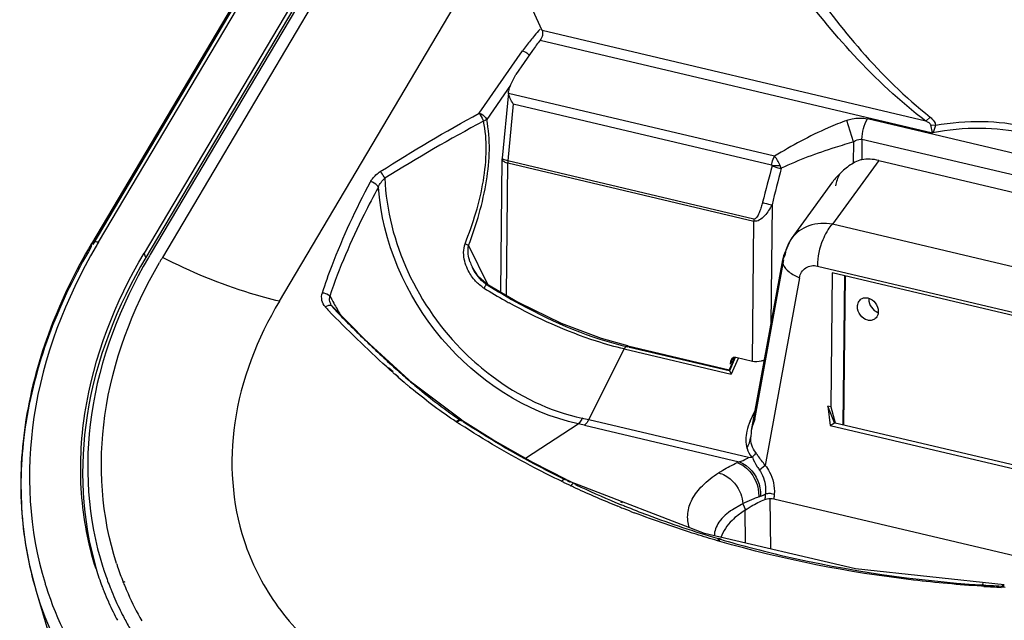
# Model space of a CAD drawing. Header units: inches. Extents: x 0 to 17, y 0 to 11.
# Tile 53 of 104: x 7.685 to 8.232, y 3.422 to 3.756. Entities that reach past the tile are written whole.
import ezdxf

# ---------------------------------------------------------------- set-up
doc = ezdxf.new("R2010")
doc.units = ezdxf.units.IN
doc.header["$LTSCALE"] = 0.935
doc.header["$MEASUREMENT"] = 0
doc.layers.add('1', color=7, linetype='CONTINUOUS')
doc.layers.add('2', color=7, linetype='CONTINUOUS')

msp = doc.modelspace()

# ---------------------------------------------------------------- linework, layer by layer
at = {"layer": '1', "color": 7, "linetype": 'Continuous'}
for p, q in [((7.9751103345, 3.7500605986), (7.9700470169, 3.7613772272)), ((8.188576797, 3.6996795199), (7.9751103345, 3.7500605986)), ((7.9740748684, 3.7447275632), (8.1922741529, 3.6932294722)), ((7.969806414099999, 3.739023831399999), (7.9604645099, 3.7255836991)), ((7.9572226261, 3.7190382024), (7.9604645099, 3.7255836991)), ((7.956357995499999, 3.7154904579), (7.952950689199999, 3.679132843)), ((7.956474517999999, 3.715180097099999), (7.956447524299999, 3.7164367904)), ((8.104372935, 3.680273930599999), (7.956474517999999, 3.715180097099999)), ((7.959074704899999, 3.709261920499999), (7.956107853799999, 3.6776041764)), ((7.959074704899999, 3.709261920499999), (8.102770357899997, 3.675347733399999)), ((8.1908840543, 3.7019853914), (8.188576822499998, 3.699679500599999)), ((8.1483717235, 3.6882546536), (8.1446145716, 3.7001242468)), ((8.318218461, 3.6627053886), (8.156085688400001, 3.700970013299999)), ((8.1922741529, 3.6932294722), (8.1913315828, 3.6976082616)), ((8.1913315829, 3.6976082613), (8.1938574, 3.6975600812)), ((8.1482487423, 3.676408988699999), (8.1483762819, 3.6882581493)), ((8.1529994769, 3.6895939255), (8.1528774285, 3.6782549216)), ((8.31513224, 3.651329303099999), (8.1529994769, 3.6895939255)), ((7.9521288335, 3.604777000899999), (7.952923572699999, 3.678612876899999)), ((7.9529235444, 3.6786128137), (7.9529590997, 3.678343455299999)), ((7.952950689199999, 3.679132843), (7.952923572, 3.678612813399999)), ((7.956107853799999, 3.6776041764), (7.9535936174, 3.6784268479)), ((7.955247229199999, 3.602939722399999), (7.956038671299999, 3.6764692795)), ((7.956038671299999, 3.6764692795), (8.092871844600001, 3.644174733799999)), ((8.0929410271, 3.645309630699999), (7.956107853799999, 3.6776041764)), ((8.1030391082, 3.6750196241), (8.1028170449, 3.675262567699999)), ((8.1030391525, 3.675019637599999), (8.1074913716, 3.6750473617)), ((8.1080950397, 3.673487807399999), (8.107491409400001, 3.6750473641)), ((8.162386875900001, 3.677848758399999), (8.3055405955, 3.644063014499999)), ((8.1029682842, 3.6532624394), (8.1022524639, 3.586758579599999)), ((8.0920321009, 3.5661605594), (8.092871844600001, 3.644174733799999)), ((8.0811123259, 3.5680048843), (8.079628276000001, 3.564572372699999)), ((8.0920319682, 3.5661605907), (8.0829276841, 3.568309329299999)), ((8.1023679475, 3.461829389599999), (8.1019693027, 3.489702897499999)), ((8.0877954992, 3.483329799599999), (8.088043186, 3.4652035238))]:
    msp.add_line(p, q, dxfattribs=at)
msp.add_lwpolyline([(8.1030143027, 3.6748707), (8.103029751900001, 3.6749178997), (8.1030380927, 3.674967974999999), (8.1030391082, 3.6750196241)], dxfattribs=at)
for centre, radius, start, end in [((8.0540848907, 3.6804020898), 0.1026614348, 141.2018425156, 145.1786097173), ((7.967699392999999, 3.676328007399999), 0.0116615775, 173.7173306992, 179.3058833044), ((10.317314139, 3.083715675), 2.291854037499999, 165.0522705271, 165.5753017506), ((8.168933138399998, 3.641941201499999), 0.0401972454, 120.9764532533, 132.1721860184), ((10.3842828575, 3.085842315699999), 2.350821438, 165.5239683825, 166.0325405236), ((8.1668272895, 3.6439938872), 0.0372522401, 138.4586294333, 143.9561381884), ((8.1680977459, 3.6428644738), 0.0389521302, 132.1732362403, 138.4544764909), ((8.1045325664, 3.6440334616), 0.0116615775, 173.7173306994, 179.3058833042), ((8.1631957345, 3.600651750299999), 0.0063839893, 174.8798929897, 179.3965546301), ((8.164001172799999, 3.5993085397), 0.0063071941, 250.3424729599, 251.338626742)]:
    msp.add_arc(centre, radius, start, end, dxfattribs=at)
for centre, major_axis, ratio, start_param, end_param in [((7.962947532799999, 3.7182938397), (0.005517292, 0.0051685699), 0.6743044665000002, -4.2056516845, -3.792574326), ((8.162767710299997, 3.648199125), (-0.017655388, 0.0270711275), 0.7771512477, -0.6843238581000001, -0.3298098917), ((8.0830319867, 3.563736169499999), (-0.0013388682, 0.0045509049), 0.6878500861, 5.9096642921, 7.473231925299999)]:
    msp.add_ellipse(centre, major_axis=major_axis, ratio=ratio, start_param=start_param, end_param=end_param, dxfattribs=at)
for points, knots in [([(8.1223386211, 3.7779874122), (8.131657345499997, 3.7643669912), (8.1525270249, 3.7371837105), (8.177010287, 3.712981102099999), (8.1908839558, 3.701985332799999)], [0, 0, 0, 0, 0.4824659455, 1, 1, 1, 1]), ([(8.1885764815, 3.699679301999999), (8.1740949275, 3.7106363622), (8.148469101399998, 3.734678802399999), (8.1264313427, 3.761858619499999), (8.116613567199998, 3.7754453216)], [0, 0, 0, 0, 0.5200010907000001, 1, 1, 1, 1]), ([(7.9751103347, 3.7500605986), (7.975490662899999, 3.7492653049), (7.975495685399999, 3.747248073), (7.974694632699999, 3.745498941), (7.9740748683, 3.7447275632)], [0, 0, 0, 0, 0.4711516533, 1, 1, 1, 1]), ([(7.959074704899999, 3.709261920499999), (7.9584408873, 3.710226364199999), (7.957375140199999, 3.712113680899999), (7.956623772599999, 3.714179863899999), (7.956474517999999, 3.715180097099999)], [0, 0, 0, 0, 0.5329646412, 1, 1, 1, 1]), ([(8.1446145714, 3.700124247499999), (8.1455659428, 3.7004584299), (8.1492768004, 3.701516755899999), (8.153308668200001, 3.701625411), (8.156085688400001, 3.700970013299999)], [0, 0, 0, 0, 0.2611196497, 1, 1, 1, 1]), ([(8.190884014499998, 3.7019853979), (8.1912470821, 3.701697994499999), (8.1925837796, 3.7005270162), (8.1937268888, 3.6988876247), (8.1938573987, 3.69756007)], [0, 0, 0, 0, 0.257680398, 1, 1, 1, 1]), ([(8.1446145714, 3.700124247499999), (8.141061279, 3.698888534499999), (8.1271550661, 3.6932870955), (8.1140195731, 3.685987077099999), (8.104372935, 3.680273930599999)], [0, 0, 0, 0, 0.2512454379, 1, 1, 1, 1]), ([(8.1529994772, 3.6895939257), (8.1530211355, 3.691602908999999), (8.1536288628, 3.6955577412), (8.1550907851, 3.699292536), (8.156085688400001, 3.7009700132)], [0, 0, 0, 0, 0.5074223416, 1, 1, 1, 1]), ([(8.1913315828, 3.6976082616), (8.1912018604, 3.698077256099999), (8.1901857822, 3.6988742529), (8.1891914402, 3.6993932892), (8.188576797, 3.6996795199)], [0, 0, 0, 0, 0.4178199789, 1, 1, 1, 1]), ([(8.1922741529, 3.6932294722), (8.1927309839, 3.693841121), (8.1934193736, 3.695253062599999), (8.193806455, 3.696775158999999), (8.1938573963, 3.6975600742)], [0, 0, 0, 0, 0.4925330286, 1, 1, 1, 1]), ([(8.193857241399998, 3.6975595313), (8.2024816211, 3.6989927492), (8.219554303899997, 3.700340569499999), (8.2366279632, 3.6984506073), (8.2446931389, 3.696546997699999)], [0, 0, 0, 0, 0.5133848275, 1, 1, 1, 1]), ([(8.2828638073, 3.671849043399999), (8.277764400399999, 3.676920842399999), (8.265447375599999, 3.685842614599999), (8.2432827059, 3.693931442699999), (8.218221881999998, 3.6965587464), (8.2009653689, 3.694862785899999), (8.1922741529, 3.6932294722)], [0, 0, 0, 0, 0.2234813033, 0.4648439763, 0.7252110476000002, 1, 1, 1, 1]), ([(8.1483762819, 3.6882581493), (8.1449483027, 3.687193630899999), (8.1312814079, 3.6829922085), (8.1177280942, 3.678186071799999), (8.108094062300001, 3.673490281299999)], [0, 0, 0, 0, 0.2508890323, 1, 1, 1, 1]), ([(8.148371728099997, 3.688254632), (8.1487211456, 3.6885028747), (8.1500825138, 3.689362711), (8.151832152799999, 3.6898659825), (8.1529994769, 3.6895939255)], [0, 0, 0, 0, 0.2634060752, 1, 1, 1, 1]), ([(8.102770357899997, 3.675347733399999), (8.1028215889, 3.6757892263), (8.1031124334, 3.6774973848), (8.103712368, 3.6791672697), (8.1043729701, 3.680273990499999)], [0, 0, 0, 0, 0.2564154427, 1, 1, 1, 1]), ([(8.1074913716, 3.6750473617), (8.107062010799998, 3.676034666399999), (8.1063402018, 3.677451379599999), (8.1052412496, 3.6791611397), (8.104682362, 3.679945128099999), (8.1043729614, 3.680273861)], [0, 0, 0, 0, 0.5292166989, 0.7780961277, 1, 1, 1, 1]), ([(7.9535936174, 3.6784268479), (7.9534936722, 3.6784812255), (7.953228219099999, 3.6786390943), (7.9529310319, 3.678922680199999), (7.952950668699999, 3.679132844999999)], [0, 0, 0, 0, 0.3502437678, 1, 1, 1, 1]), ([(7.9529590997, 3.678343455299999), (7.9530873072, 3.6778775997), (7.9541466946, 3.676998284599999), (7.955307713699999, 3.676641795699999), (7.956038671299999, 3.6764692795)], [0, 0, 0, 0, 0.3914839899, 1, 1, 1, 1]), ([(8.1030143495, 3.674870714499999), (8.1034079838, 3.674702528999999), (8.105055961, 3.6740896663), (8.1067762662, 3.673658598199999), (8.1080950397, 3.673487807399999)], [0, 0, 0, 0, 0.2435132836, 1, 1, 1, 1]), ([(8.1528774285, 3.6782549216), (8.152496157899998, 3.6781922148), (8.1508685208, 3.677805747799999), (8.1493436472, 3.677065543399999), (8.1482441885, 3.676405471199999)], [0, 0, 0, 0, 0.231542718, 1, 1, 1, 1]), ([(8.1029683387, 3.653261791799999), (8.1023940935, 3.652162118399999), (8.1011420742, 3.649992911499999), (8.0985136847, 3.6463431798), (8.0950248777, 3.643590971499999), (8.092871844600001, 3.644174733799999)], [0, 0, 0, 0, 0.2642320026, 0.5248670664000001, 1, 1, 1, 1]), ([(8.0977074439, 3.654634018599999), (8.0974735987, 3.6537281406), (8.096985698, 3.6519428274), (8.0960616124, 3.6492641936), (8.0951171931, 3.646993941), (8.093754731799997, 3.645200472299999), (8.0929410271, 3.645309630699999)], [0, 0, 0, 0, 0.260270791, 0.5182374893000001, 0.7716046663, 1, 1, 1, 1]), ([(8.0977074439, 3.654634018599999), (8.0981105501, 3.654464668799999), (8.0998132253, 3.653833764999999), (8.1015990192, 3.6534185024), (8.1029682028, 3.6532618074)], [0, 0, 0, 0, 0.240853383, 1, 1, 1, 1]), ([(8.1504924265, 3.596598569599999), (8.1505015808, 3.5974490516), (8.1508363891, 3.599112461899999), (8.1519595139, 3.6004205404), (8.1526152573, 3.600847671)], [0, 0, 0, 0, 0.5208024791, 1, 1, 1, 1]), ([(8.1526152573, 3.600847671), (8.1531368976, 3.601187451), (8.1543829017, 3.601648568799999), (8.155698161, 3.601563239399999), (8.1563404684, 3.601411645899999)], [0, 0, 0, 0, 0.4854145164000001, 1, 1, 1, 1]), ([(8.1563404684, 3.601411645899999), (8.157938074, 3.6010345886), (8.1608621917, 3.598916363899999), (8.1620736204, 3.5955507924), (8.1620555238, 3.5938695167)], [0, 0, 0, 0, 0.4939999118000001, 1, 1, 1, 1]), ([(8.1568120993, 3.600718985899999), (8.156795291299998, 3.599157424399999), (8.1578532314, 3.5960100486), (8.1604206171, 3.593890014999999), (8.16187945, 3.593368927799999)], [0, 0, 0, 0, 0.5020167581, 1, 1, 1, 1]), ([(8.156207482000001, 3.5890564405), (8.1546098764, 3.589433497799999), (8.1516857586, 3.5915517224), (8.15047433, 3.5949172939), (8.1504924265, 3.596598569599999)], [0, 0, 0, 0, 0.4939999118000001, 1, 1, 1, 1]), ([(8.1620555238, 3.5938695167), (8.1620463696, 3.5930190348), (8.1617115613, 3.591355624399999), (8.1605884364, 3.590047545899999), (8.159932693, 3.5896204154)], [0, 0, 0, 0, 0.5208024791, 1, 1, 1, 1]), ([(8.159932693, 3.5896204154), (8.1594110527, 3.5892806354), (8.1581650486, 3.588819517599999), (8.1568497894, 3.588904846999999), (8.156207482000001, 3.5890564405)], [0, 0, 0, 0, 0.4854145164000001, 1, 1, 1, 1]), ([(8.0986290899, 3.566818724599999), (8.0980866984, 3.566606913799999), (8.0959725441, 3.565917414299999), (8.0936331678, 3.565782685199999), (8.0920319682, 3.5661605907)], [0, 0, 0, 0, 0.2614092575, 1, 1, 1, 1])]:
    msp.add_open_spline(points, degree=3, knots=knots, dxfattribs=at)
at = {"layer": '2', "color": 7, "linetype": 'Continuous'}
for p, q in [((8.4042132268, 4.777572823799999), (7.724519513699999, 3.6315995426)), ((8.4041230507, 4.775849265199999), (7.725215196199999, 3.6312010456)), ((7.728405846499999, 3.632388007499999), (8.4080934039, 4.778350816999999)), ((8.4335079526, 4.7723526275), (7.7538203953, 3.6263898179)), ((8.4344690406, 4.769857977), (7.7547814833, 3.6238951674)), ((8.4369048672, 4.7715509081), (7.757217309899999, 3.6255880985)), ((8.4436986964, 4.769947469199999), (7.764011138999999, 3.6239846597)), ((7.8289999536, 3.5995751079), (7.9530426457, 3.808712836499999)), ((7.9401520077, 3.704106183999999), (7.964308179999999, 3.7388595)), ((7.9643082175, 3.738859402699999), (7.9660384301, 3.738025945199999)), ((7.957600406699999, 3.719800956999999), (7.9443236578, 3.700699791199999)), ((8.162386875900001, 3.677848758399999), (8.1366286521, 3.642404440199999)), ((8.113786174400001, 3.634374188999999), (8.1367066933, 3.6659137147)), ((8.2624528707, 3.612708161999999), (8.1366286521, 3.642404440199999)), ((7.724519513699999, 3.6315995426), (7.7244354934, 3.629886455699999)), ((7.934275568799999, 3.6306247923), (7.9322935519, 3.6315356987)), ((7.934275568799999, 3.6306247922), (7.944701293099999, 3.609153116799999)), ((7.7547814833, 3.6238951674), (7.7538203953, 3.6263898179)), ((8.110018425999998, 3.624994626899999), (8.1088276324, 3.6227053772)), ((8.1088276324, 3.6227053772), (8.0914633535, 3.5277726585)), ((8.0933604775, 3.5339227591), (8.1095756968, 3.622574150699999)), ((8.1282147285, 3.6191716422), (8.2540389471, 3.589475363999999)), ((7.9363225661, 3.618457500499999), (7.9361527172, 3.6188137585)), ((7.936339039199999, 3.618423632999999), (7.9363225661, 3.618457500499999)), ((8.1364208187, 3.615370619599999), (8.135619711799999, 3.540943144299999)), ((8.2457928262, 3.589557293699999), (8.1364208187, 3.615370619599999)), ((8.1432614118, 3.613756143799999), (8.142370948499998, 3.531026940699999)), ((8.14363291, 3.613668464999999), (8.1427424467, 3.530939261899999)), ((7.943678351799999, 3.609239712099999), (7.9440700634, 3.609525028)), ((7.9440700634, 3.609525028), (7.9622956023, 3.598787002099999)), ((8.1182358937, 3.6126429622), (8.099154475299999, 3.508321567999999)), ((7.856946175, 3.6002294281), (7.8570376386, 3.602496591)), ((7.857911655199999, 3.5974169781), (7.8578731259, 3.5974853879)), ((7.8584941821, 3.596609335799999), (7.8578731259, 3.5974853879)), ((7.856389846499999, 3.59720094), (7.8546055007, 3.5964828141)), ((7.858499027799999, 3.596614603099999), (7.8584974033, 3.596616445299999)), ((7.8588009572, 3.596127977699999), (7.858499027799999, 3.596614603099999)), ((8.0010182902, 3.533687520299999), (8.0207903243, 3.5730484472)), ((8.0207903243, 3.5730484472), (8.0803448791, 3.5589927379)), ((8.022834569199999, 3.5747599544), (8.022857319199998, 3.574754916)), ((8.022857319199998, 3.574754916), (8.0236611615, 3.5739468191)), ((8.022857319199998, 3.574754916), (8.0792043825, 3.5614562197)), ((8.0790661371, 3.5608704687), (8.0236611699, 3.573946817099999)), ((8.0822852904, 3.568587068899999), (8.079201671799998, 3.561454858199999)), ((8.0794681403, 3.561020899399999), (8.0826678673, 3.568421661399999)), ((8.0841453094, 3.567782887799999), (8.0803448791, 3.5589927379)), ((7.890715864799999, 3.5612921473), (7.889570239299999, 3.562321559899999)), ((7.8922553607, 3.5602719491), (7.889792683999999, 3.5624856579)), ((7.8920390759, 3.5601109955), (7.890715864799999, 3.5612921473)), ((7.8925163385, 3.5631811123), (7.893806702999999, 3.5620154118)), ((7.8925169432, 3.5631875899), (7.8928839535, 3.562848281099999)), ((7.8928839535, 3.562848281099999), (7.893814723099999, 3.5620269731)), ((7.895344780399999, 3.5574948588), (7.8936234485, 3.5590421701)), ((8.0792038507, 3.561454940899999), (8.0792007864, 3.5614528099)), ((8.079202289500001, 3.561459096), (8.0801149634, 3.5594639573)), ((8.0794577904, 3.560996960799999), (8.0792049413, 3.561460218)), ((8.0801149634, 3.5594639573), (8.0803448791, 3.5589927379)), ((7.894308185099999, 3.5581059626), (7.893418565, 3.5588888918)), ((7.895162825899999, 3.5573577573), (7.894308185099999, 3.5581059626)), ((7.901224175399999, 3.5554750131), (7.901936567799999, 3.554862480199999)), ((7.901232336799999, 3.555481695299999), (7.9019352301, 3.554861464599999)), ((7.930481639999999, 3.533396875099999), (7.9031018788, 3.554118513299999)), ((8.0908897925, 3.5329704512), (8.0934257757, 3.538501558)), ((8.1377225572, 3.532045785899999), (8.1339731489, 3.541331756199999)), ((8.1339731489, 3.541331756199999), (8.135230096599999, 3.530496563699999)), ((8.135619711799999, 3.540943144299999), (8.1339731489, 3.541331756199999)), ((8.135619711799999, 3.540943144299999), (8.1380446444, 3.532008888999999)), ((7.928854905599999, 3.5335215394), (7.927351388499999, 3.5326059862)), ((7.927351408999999, 3.532605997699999), (7.927727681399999, 3.532358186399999)), ((7.9304759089, 3.533400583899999), (7.930858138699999, 3.5331490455)), ((7.930787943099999, 3.533121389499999), (7.9304772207, 3.5333981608)), ((7.930858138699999, 3.5331490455), (7.9314400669, 3.532414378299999)), ((8.089955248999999, 3.512697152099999), (8.0010182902, 3.533687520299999)), ((8.0933604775, 3.5339227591), (8.0921188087, 3.5304994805)), ((8.135230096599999, 3.530496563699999), (8.1377225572, 3.532045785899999)), ((8.1380902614, 3.532037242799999), (8.2447776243, 3.5068575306)), ((7.9295821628, 3.5311462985), (7.9292091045, 3.531389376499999)), ((7.9296160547, 3.531177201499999), (7.9292366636, 3.531414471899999)), ((7.965831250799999, 3.512320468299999), (7.9951743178, 3.5314520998)), ((7.998614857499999, 3.530678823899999), (8.0846333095, 3.5103772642)), ((8.0913120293, 3.5268400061), (8.0911054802, 3.5242129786)), ((8.0913992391, 3.527406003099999), (8.0913120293, 3.5268400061)), ((8.0914633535, 3.5277726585), (8.0913992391, 3.527406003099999)), ((8.0921188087, 3.5304994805), (8.0914632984, 3.5277727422)), ((8.135230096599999, 3.530496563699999), (8.2451550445, 3.504552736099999)), ((8.0991544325, 3.508321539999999), (8.096006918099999, 3.505755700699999)), ((7.988544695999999, 3.5005725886), (7.9885480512, 3.500570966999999)), ((7.9885480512, 3.500570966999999), (7.989253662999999, 3.499764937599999)), ((7.9924596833, 3.496396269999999), (7.991137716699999, 3.497012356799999)), ((7.9917216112, 3.497783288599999), (7.991144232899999, 3.4970198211)), ((7.992538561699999, 3.496485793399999), (7.991144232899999, 3.4970198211)), ((8.065355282, 3.470547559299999), (7.9932436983, 3.4983268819)), ((7.9932623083, 3.498330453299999), (7.993247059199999, 3.498337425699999)), ((7.9938690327, 3.4975707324), (7.9932623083, 3.498330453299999)), ((8.0955342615, 3.493607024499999), (8.095649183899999, 3.4908048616)), ((8.0965682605, 3.493708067), (8.0966195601, 3.491148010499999)), ((8.018680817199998, 3.4880241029), (8.0195971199, 3.487671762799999)), ((8.0928466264, 3.4897503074), (8.087689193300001, 3.4875149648)), ((8.0990139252, 3.4894545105), (8.1002170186, 3.489752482)), ((8.1025131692, 3.492759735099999), (8.1042097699, 3.4924235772)), ((8.10400299, 3.489731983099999), (8.2680043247, 3.4510253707)), ((8.0182081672, 3.485251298), (8.0173022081, 3.485616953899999)), ((8.0178652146, 3.487026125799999), (8.018769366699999, 3.4866557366)), ((8.0190730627, 3.486323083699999), (8.018157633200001, 3.486673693)), ((8.0859990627, 3.486676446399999), (8.080943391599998, 3.4837132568)), ((8.0881550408, 3.483657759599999), (8.0840789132, 3.480721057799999)), ((8.0866857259, 3.487025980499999), (8.088135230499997, 3.4836450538)), ((8.0881550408, 3.483657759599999), (8.0890860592, 3.484246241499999)), ((8.1493313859, 3.450767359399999), (8.065355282, 3.470547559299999)), ((8.073887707, 3.466088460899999), (8.0726052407, 3.466461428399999)), ((8.0742047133, 3.4665661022), (8.0728830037, 3.4668780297)), ((8.072956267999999, 3.467650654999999), (8.074234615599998, 3.4672728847)), ((8.0731238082, 3.46789876), (8.0744455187, 3.467586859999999)), ((8.2321204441, 3.441953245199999), (8.1493313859, 3.450767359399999)), ((7.7306083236, 3.440625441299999), (7.7304557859, 3.4410230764)), ((7.7306074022, 3.440625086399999), (7.730497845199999, 3.4410392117)), ((7.735080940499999, 3.4400037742), (7.735236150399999, 3.4396164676)), ((7.735117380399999, 3.4400180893), (7.7352768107, 3.439632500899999)), ((7.7423454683, 3.4430435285), (7.7421453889, 3.4435483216)), ((7.743031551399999, 3.4433126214), (7.7428797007, 3.4438348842)), ((8.2207405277, 3.4410771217), (8.2194773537, 3.4411569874)), ((8.2195250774, 3.4418797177), (8.2203633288, 3.441824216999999)), ((8.220916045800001, 3.4415776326), (8.2196735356, 3.441712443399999)), ((8.219757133, 3.4425291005), (8.2205825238, 3.442440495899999)), ((8.2326167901, 3.440440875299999), (8.2304299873, 3.4405453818)), ((8.2321225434, 3.441956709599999), (8.232141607, 3.4419559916)), ((7.693799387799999, 3.438368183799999), (7.7776568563, 3.157955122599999))]:
    msp.add_line(p, q, dxfattribs=at)
for points in [[(7.9340842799, 3.6297918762), (7.9341402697, 3.6300742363), (7.934204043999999, 3.630351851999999), (7.934275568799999, 3.6306247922)], [(8.1138294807, 3.6344068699), (8.1131371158, 3.633410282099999), (8.1093304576, 3.624835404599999), (8.108859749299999, 3.622705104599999)], [(7.9440714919, 3.609527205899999), (7.9398430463, 3.613151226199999), (7.936336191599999, 3.618428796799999)], [(8.0228314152, 3.5747512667), (8.0081601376, 3.578840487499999), (7.985819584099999, 3.5872726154), (7.9622956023, 3.598787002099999)], [(7.9031018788, 3.554118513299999), (7.8771454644, 3.577808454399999), (7.8584974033, 3.596616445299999)], [(7.988544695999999, 3.5005725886), (7.970033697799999, 3.5099454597), (7.9477579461, 3.522534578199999), (7.9308518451, 3.533153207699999)], [(8.0917150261, 3.512973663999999), (8.0918601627, 3.513009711), (8.0920013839, 3.5130720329), (8.092132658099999, 3.513158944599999)]]:
    msp.add_lwpolyline(points, dxfattribs=at)
for centre, radius, start, end in [((8.062872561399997, 3.6694193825), 0.1205634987, 137.5039712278, 139.766847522), ((8.063908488, 3.6685474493), 0.1219175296, 139.7684694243, 143.0833970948), ((8.0645605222, 3.6680515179), 0.12273672, 143.0811298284, 144.7665330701), ((8.001305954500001, 3.470525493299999), 0.3172915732, 149.3269723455, 149.7668759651), ((8.129862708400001, 3.6227001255), 0.019868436, 147.0682315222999, 150.3281198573), ((8.1297169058, 3.6227925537), 0.0196958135, 143.9823749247, 147.0633228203), ((8.0045413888, 3.4788955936), 0.2875550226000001, 149.3270331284, 149.7060198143), ((8.0048683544, 3.481125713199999), 0.2800372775, 149.3266708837, 150.0133585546), ((7.960670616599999, 3.630290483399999), 0.0270689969, 198.4561070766, 205.0853495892), ((7.960631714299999, 3.633551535), 0.0320581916, 234.8971554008, 236.2565466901), ((8.1171207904, 3.8882240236), 0.3309468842, 238.2199142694, 240.5829982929), ((8.1220366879, 3.746310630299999), 0.3015080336, 208.4885484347, 209.3574401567), ((7.865781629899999, 3.601903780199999), 0.0090591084, 209.6870765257, 215.9446256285), ((8.1319341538, 3.751850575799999), 0.3128504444, 209.3530812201, 209.5444650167), ((8.1438287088, 3.7586378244), 0.3265451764, 209.5514015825, 210.7904615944), ((8.112687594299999, 3.880453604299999), 0.3220009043, 240.591019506, 241.0639362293), ((7.9965258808, 3.7250251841), 0.1915321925, 222.17101305, 222.636694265), ((8.005886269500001, 3.7336358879), 0.2042507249, 222.6351083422, 222.9298257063), ((8.0256210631, 3.570622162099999), 0.0054058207, 148.8884928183, 153.3314686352), ((8.2495103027, 3.9617019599), 0.5376444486, 227.8523717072, 227.9733636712), ((8.2043198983, 3.911218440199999), 0.4698890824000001, 228.349571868, 228.5742936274), ((8.198834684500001, 3.9004716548), 0.4556256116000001, 227.9737763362, 229.2173826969), ((8.1621652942, 3.863049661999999), 0.4058791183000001, 228.8648507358, 229.6822614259), ((8.1426706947, 3.840158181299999), 0.3758115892, 229.6902851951, 229.9294283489), ((8.1490579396, 3.8429077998), 0.3795248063, 229.3728712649, 230.0184410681), ((8.1309707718, 3.8262245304), 0.3576172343, 229.9268444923, 230.5019089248), ((8.190940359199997, 3.9326689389), 0.4790913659, 236.6742797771, 236.8859341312), ((7.9299941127, 3.5318558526), 0.0015423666, 56.5289532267, 67.8663928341), ((7.9546577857, 3.337125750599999), 0.2019550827, 76.7289087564, 77.7816456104), ((7.990895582, 3.5387671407), 0.0113257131, 329.1034308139, 333.3523021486), ((7.960132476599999, 3.367499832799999), 0.1676553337, 76.7304196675, 77.9355699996), ((8.1304446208, 3.4112285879), 0.109220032, 114.7992786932, 115.4456456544), ((8.081121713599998, 3.526176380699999), 0.0161158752, 299.1179179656, 303.2385981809), ((8.0696770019, 3.6483419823), 0.1371504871, 278.5026109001, 279.2466575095), ((8.2050934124, 3.954930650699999), 0.5054260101, 244.2955739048, 244.5156984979), ((8.218373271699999, 3.9826619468), 0.5361729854, 244.5097143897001, 244.7174376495), ((8.214125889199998, 3.969127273), 0.5200291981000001, 244.2919538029, 244.8674502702), ((8.2151898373, 3.9690352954), 0.5208280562, 244.2910127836, 244.478039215), ((8.2166232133, 3.979035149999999), 0.5321461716, 244.7210427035, 244.9305667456), ((8.2190751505, 3.984672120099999), 0.5383009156, 245.1033439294, 247.7722564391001), ((8.2200635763, 3.979738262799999), 0.5325870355, 244.8677993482, 247.471931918), ((8.2254099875, 3.992377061), 0.5463098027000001, 247.4618574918, 247.6723210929), ((8.1284623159, 3.399349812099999), 0.0971634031, 109.7374494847, 111.5032850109), ((8.1309465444, 3.392521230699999), 0.1044298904, 109.5676907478, 109.7550800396), ((8.1314044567, 3.391232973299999), 0.1057971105, 109.3818895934, 109.5676922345), ((8.1318634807, 3.389928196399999), 0.1071802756, 109.1976723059, 109.3818910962), ((8.0920394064, 3.504106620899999), 0.0137440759, 289.4650262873, 295.9791107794), ((8.0919201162, 3.5043664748), 0.0140299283, 295.9521944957, 297.5843902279), ((8.0917585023, 3.5046727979), 0.0143762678, 297.5899654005, 299.5875444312), ((8.0914779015, 3.505167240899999), 0.014944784, 299.5870785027, 301.5242490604), ((8.3742663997, 3.465633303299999), 0.2762777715, 174.6404956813, 175.0534126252), ((8.3727339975, 3.465776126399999), 0.2747387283, 174.4329318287, 174.6403007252), ((8.380014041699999, 3.4698745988), 0.2767245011, 175.3260536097, 175.8850024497), ((8.2245384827, 3.997771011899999), 0.5524931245, 247.7616609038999, 247.9699423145), ((8.2257969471, 4.0008904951), 0.5558568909, 248.0710071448, 248.3274433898), ((8.2266839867, 3.995488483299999), 0.5496719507, 247.7745386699, 248.0338412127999), ((8.2274814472, 4.0051434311), 0.5604312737, 248.3279744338, 248.9722126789), ((8.1153616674, 3.4299052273), 0.0639150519, 116.6580587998, 117.3484274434), ((8.117151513, 3.4257234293), 0.0684558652, 116.1170656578, 116.4264951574), ((8.117939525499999, 3.4241124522), 0.0702492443, 115.5065552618, 116.1157532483), ((7.8968466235, 3.504619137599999), 0.1781302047, 197.6005356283, 200.91730174), ((7.898778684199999, 3.5053494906), 0.1762590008, 197.6987122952, 198.3001562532), ((7.8984381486, 3.505235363), 0.1758998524, 198.299690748, 201.0551408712), ((7.902102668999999, 3.506633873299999), 0.1719484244, 197.8828564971, 198.5202284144), ((7.901766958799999, 3.506519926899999), 0.1715939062, 198.5197574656, 201.5295126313), ((7.8839874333, 3.499692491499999), 0.193814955, 197.0594032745, 197.6792161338), ((7.8964415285, 3.504468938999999), 0.1776981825, 201.0560176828, 201.9578157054), ((7.898145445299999, 3.5051255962), 0.1755872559, 201.0560285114, 201.7699066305), ((7.898045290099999, 3.505085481), 0.1754793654, 201.906107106, 203.858818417), ((7.9014814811, 3.506410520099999), 0.1712881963, 201.7121460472, 202.1936475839), ((7.901426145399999, 3.506387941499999), 0.1712284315, 202.1936464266, 203.895428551), ((8.2687023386, 4.1784562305), 0.7382163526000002, 266.2455392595, 267.153496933), ((8.2670068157, 4.1830207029), 0.7433847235, 266.4317569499, 267.1795089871), ((7.8963467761, 3.504430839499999), 0.1775960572, 201.9578461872, 203.8575610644), ((7.8988064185, 3.505434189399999), 0.176316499, 203.8624075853, 207.4133382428), ((7.9027685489, 3.5070158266), 0.1727101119, 203.9054808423, 209.527158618), ((7.8963546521, 3.504434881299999), 0.1776048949, 203.8577258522, 204.1163996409), ((7.8972105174, 3.504829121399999), 0.1785471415, 204.119650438, 207.5645823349), ((7.9002783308, 3.506194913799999), 0.1779733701, 207.4125731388, 209.7765288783)]:
    msp.add_arc(centre, radius, start, end, dxfattribs=at)
for points in [[(7.9660384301, 3.738025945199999), (7.9667717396, 3.737561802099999), (7.9674467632, 3.736973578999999), (7.967972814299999, 3.7362833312)], [(7.885146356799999, 3.671686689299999), (7.9031374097, 3.683057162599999), (7.921403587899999, 3.694034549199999), (7.940155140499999, 3.704101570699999)], [(7.9425774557, 3.6996329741), (7.923835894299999, 3.6898397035), (7.9055869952, 3.679096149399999), (7.887625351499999, 3.667936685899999)], [(7.944323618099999, 3.700699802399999), (7.9438402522, 3.700218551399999), (7.943217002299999, 3.699870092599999), (7.9425774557, 3.6996329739)], [(8.140412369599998, 3.670125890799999), (8.1394400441, 3.668105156), (8.1386798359, 3.665963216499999), (8.1381994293, 3.663772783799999)], [(7.8840850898, 3.6630364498), (7.8848359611, 3.664906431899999), (7.8860881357, 3.6666337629), (7.887625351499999, 3.667936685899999)], [(7.932100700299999, 3.6218422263), (7.931312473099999, 3.624976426), (7.9312204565, 3.628487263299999), (7.932293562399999, 3.6315356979)], [(8.1125995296, 3.632535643), (8.111284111, 3.630227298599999), (8.1104200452, 3.627620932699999), (8.110018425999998, 3.624994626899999)], [(7.934993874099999, 3.621721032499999), (7.934138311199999, 3.624289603), (7.9336704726, 3.627116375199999), (7.9340842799, 3.6297918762)], [(7.9336862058, 3.6174120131), (7.9330230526, 3.618833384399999), (7.9324832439, 3.6203211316), (7.932100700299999, 3.6218422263)], [(7.937620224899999, 3.6113559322), (7.936022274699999, 3.6131562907), (7.9347039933, 3.6152305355), (7.9336862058, 3.6174120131)], [(7.9436786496, 3.609240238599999), (7.940584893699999, 3.611644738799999), (7.938055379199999, 3.6149003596), (7.93634106, 3.618423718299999)], [(7.9421967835, 3.6073240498), (7.940533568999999, 3.6084933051), (7.9389698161, 3.609835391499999), (7.937620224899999, 3.6113559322)], [(7.8584974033, 3.596616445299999), (7.858014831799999, 3.597162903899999), (7.8571092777, 3.597318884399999), (7.856389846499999, 3.59720094)], [(7.8578730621, 3.5974855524), (7.857403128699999, 3.598328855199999), (7.8570699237, 3.5992719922), (7.856946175, 3.6002294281)], [(7.9273136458, 3.5325715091), (7.9190570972, 3.538012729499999), (7.9111380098, 3.543981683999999), (7.903507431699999, 3.5502707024)], [(7.905197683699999, 3.5520964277), (7.913230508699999, 3.545361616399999), (7.9215767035, 3.538965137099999), (7.930307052, 3.533162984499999)], [(7.9277277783, 3.5323582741), (7.928467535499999, 3.533028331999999), (7.929650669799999, 3.533660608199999), (7.930575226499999, 3.5332845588)], [(7.9304751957, 3.5333995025), (7.930023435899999, 3.5336982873), (7.9293697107, 3.5336898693), (7.928854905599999, 3.5335215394)], [(8.0908897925, 3.5329704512), (8.0900863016, 3.531163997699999), (8.0894110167, 3.529285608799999), (8.0889712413, 3.5273580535)], [(8.0889712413, 3.5273580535), (8.0882596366, 3.5242390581), (8.0881131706, 3.520812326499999), (8.0890749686, 3.517761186)], [(8.0890750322, 3.5177609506), (8.090013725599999, 3.519818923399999), (8.0908861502, 3.521980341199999), (8.0911254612, 3.5242295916)], [(8.0939596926, 3.515447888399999), (8.0919323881, 3.517756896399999), (8.0910683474, 3.5211405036), (8.0911054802, 3.5242129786)], [(8.0890749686, 3.517761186), (8.0896122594, 3.5160197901), (8.0905069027, 3.514338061), (8.0917150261, 3.512973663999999)], [(8.093959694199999, 3.5154478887), (8.0935948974, 3.514542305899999), (8.0929044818, 3.5137568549), (8.0921332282, 3.513158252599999)], [(8.0846333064, 3.510377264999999), (8.086141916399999, 3.510746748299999), (8.087596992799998, 3.5113595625), (8.088963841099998, 3.512097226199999)], [(8.0856047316, 3.492463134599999), (8.0862299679, 3.490724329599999), (8.0866358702, 3.488873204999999), (8.0866852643, 3.487026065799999)], [(8.1002057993, 3.489808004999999), (8.101449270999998, 3.490045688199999), (8.1027696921, 3.490017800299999), (8.10400299, 3.489731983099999)]]:
    msp.add_open_spline(points, degree=3, dxfattribs=at)
for points, knots in [([(7.9401520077, 3.704106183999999), (7.9403651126, 3.703792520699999), (7.9412614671, 3.7023509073), (7.942060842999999, 3.7008455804), (7.9425774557, 3.6996329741)], [0, 0, 0, 0, 0.2234213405, 1, 1, 1, 1]), ([(7.9401520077, 3.704106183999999), (7.9415081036, 3.7036807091), (7.9431260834, 3.702583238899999), (7.9441643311, 3.7010665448), (7.9443236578, 3.700699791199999)], [0, 0, 0, 0, 0.7804309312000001, 1, 1, 1, 1]), ([(7.932293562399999, 3.6315356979), (7.936695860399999, 3.6428382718), (7.9422762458, 3.660116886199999), (7.944470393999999, 3.683305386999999), (7.943706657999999, 3.6944867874), (7.9425774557, 3.6996329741)], [0, 0, 0, 0, 0.5222067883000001, 0.7731749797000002, 1, 1, 1, 1]), ([(7.934275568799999, 3.6306247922), (7.938633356, 3.6422850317), (7.9454861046, 3.665157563), (7.946545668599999, 3.689559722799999), (7.9443236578, 3.700699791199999)], [0, 0, 0, 0, 0.5228592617, 1, 1, 1, 1]), ([(7.879736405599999, 3.666014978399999), (7.880030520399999, 3.6665632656), (7.881438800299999, 3.6687892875), (7.883446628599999, 3.6706183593), (7.885142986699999, 3.6716904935)], [0, 0, 0, 0, 0.2366687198, 1, 1, 1, 1]), ([(7.8876253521, 3.6679366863), (7.8870973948, 3.6689816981), (7.886293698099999, 3.670262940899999), (7.885360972, 3.671441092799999), (7.885143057, 3.671690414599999)], [0, 0, 0, 0, 0.7795304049, 1, 1, 1, 1]), ([(7.8529281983, 3.6042987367), (7.8546054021, 3.6094019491), (7.862153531, 3.6305460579), (7.871663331, 3.650970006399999), (7.8797340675, 3.6660154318)], [0, 0, 0, 0, 0.2393279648, 1, 1, 1, 1]), ([(7.884085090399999, 3.6630364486), (7.8813224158, 3.6579944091), (7.8710752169, 3.638395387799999), (7.862334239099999, 3.617983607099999), (7.8570376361, 3.602496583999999)], [0, 0, 0, 0, 0.2599494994, 1, 1, 1, 1]), ([(7.8840850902, 3.663036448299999), (7.883920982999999, 3.6633781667), (7.8828254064, 3.6648157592), (7.881116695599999, 3.665738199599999), (7.8797365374, 3.666014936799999)], [0, 0, 0, 0, 0.2121671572, 1, 1, 1, 1]), ([(7.995174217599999, 3.531452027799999), (7.966064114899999, 3.5377142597), (7.911685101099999, 3.5733692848), (7.8862803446, 3.6326506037), (7.884087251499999, 3.663036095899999)], [0, 0, 0, 0, 0.4942856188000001, 1, 1, 1, 1]), ([(7.887620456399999, 3.667935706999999), (7.888393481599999, 3.650129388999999), (7.8977399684, 3.614023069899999), (7.9191666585, 3.5836913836), (7.932332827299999, 3.570768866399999)], [0, 0, 0, 0, 0.491381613, 1, 1, 1, 1]), ([(8.1366286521, 3.642404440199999), (8.132313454, 3.643165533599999), (8.1234981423, 3.642883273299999), (8.116180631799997, 3.637650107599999), (8.1138159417, 3.6344151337)], [0, 0, 0, 0, 0.5223335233, 1, 1, 1, 1]), ([(8.1333666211, 3.638110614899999), (8.133622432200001, 3.638541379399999), (8.1345814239, 3.640063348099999), (8.1356962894, 3.641499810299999), (8.1366286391, 3.642404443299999)], [0, 0, 0, 0, 0.2783178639, 1, 1, 1, 1]), ([(8.133366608, 3.638110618), (8.1325521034, 3.6367390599), (8.1296530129, 3.630815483), (8.128291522, 3.6241584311), (8.1282150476, 3.619171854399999)], [0, 0, 0, 0, 0.2423419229, 1, 1, 1, 1]), ([(7.7245256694, 3.6316100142), (7.7067920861, 3.6017109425), (7.687473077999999, 3.552685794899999), (7.683734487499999, 3.4855006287), (7.689267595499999, 3.4535221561), (7.693799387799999, 3.438368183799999)], [0, 0, 0, 0, 0.5199188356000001, 0.7634350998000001, 1, 1, 1, 1]), ([(7.7271711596, 3.630287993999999), (7.710175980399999, 3.601125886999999), (7.686035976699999, 3.5393799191), (7.6896535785, 3.4723148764), (7.698700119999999, 3.4428343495)], [0, 0, 0, 0, 0.5225703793, 1, 1, 1, 1]), ([(7.728405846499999, 3.632388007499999), (7.727978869, 3.6324887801), (7.726692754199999, 3.632717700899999), (7.724991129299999, 3.6324014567), (7.724525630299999, 3.6316100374)], [0, 0, 0, 0, 0.3233220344, 1, 1, 1, 1]), ([(7.7244354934, 3.629886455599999), (7.706812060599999, 3.6001730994), (7.6876010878, 3.5515354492), (7.683862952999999, 3.4849406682), (7.6893251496, 3.453330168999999), (7.693799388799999, 3.4383681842)], [0, 0, 0, 0, 0.5212664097, 0.7643637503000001, 1, 1, 1, 1]), ([(7.7270550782, 3.4507563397), (7.722724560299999, 3.4644067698), (7.717297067, 3.4933228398), (7.720137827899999, 3.554436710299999), (7.7376568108, 3.599137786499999), (7.7538203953, 3.6263898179)], [0, 0, 0, 0, 0.2356523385, 0.4786195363, 1, 1, 1, 1]), ([(7.7547814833, 3.6238951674), (7.7388530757, 3.597039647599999), (7.716096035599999, 3.540125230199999), (7.7190208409, 3.478084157), (7.727230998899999, 3.4508021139)], [0, 0, 0, 0, 0.5228862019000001, 1, 1, 1, 1]), ([(7.7562524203, 3.623948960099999), (7.7406075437, 3.597169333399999), (7.718451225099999, 3.5403909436), (7.722253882, 3.4787405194), (7.730862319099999, 3.451764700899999)], [0, 0, 0, 0, 0.5227420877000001, 1, 1, 1, 1]), ([(7.7384617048, 3.4538333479), (7.7300183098, 3.4800012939), (7.7260661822, 3.539806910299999), (7.747277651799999, 3.5950254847), (7.762316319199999, 3.621087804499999)], [0, 0, 0, 0, 0.4774811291, 1, 1, 1, 1]), ([(7.8289999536, 3.5995751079), (7.8236221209, 3.6008443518), (7.8012604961, 3.606964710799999), (7.7797208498, 3.615946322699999), (7.764011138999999, 3.6239846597)], [0, 0, 0, 0, 0.2384554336, 1, 1, 1, 1]), ([(8.1088526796, 3.622665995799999), (8.1086999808, 3.6217990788), (8.1091009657, 3.619038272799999), (8.1127313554, 3.615433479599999), (8.1161974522, 3.6135213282), (8.1182362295, 3.612643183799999)], [0, 0, 0, 0, 0.1815000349, 0.5422915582, 1, 1, 1, 1]), ([(8.1182358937, 3.6126429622), (8.118635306, 3.614793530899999), (8.1210942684, 3.619170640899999), (8.1260832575, 3.6196596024), (8.1282147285, 3.6191716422)], [0, 0, 0, 0, 0.5000836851, 1, 1, 1, 1]), ([(7.9440718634, 3.609523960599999), (7.944141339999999, 3.609480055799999), (7.943980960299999, 3.6090836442), (7.9436649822, 3.608322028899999), (7.943169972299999, 3.6074718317), (7.942824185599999, 3.6068940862)], [0, 0, 0, 0, 0.084043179, 0.311470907, 1, 1, 1, 1]), ([(7.9436786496, 3.609240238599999), (7.9499771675, 3.605276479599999), (7.9748398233, 3.590620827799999), (8.001851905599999, 3.579146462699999), (8.022709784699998, 3.574170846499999)], [0, 0, 0, 0, 0.2576400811, 1, 1, 1, 1]), ([(7.8546178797, 3.5964701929), (7.8537161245, 3.5974890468), (7.852280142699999, 3.600022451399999), (7.852489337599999, 3.602960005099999), (7.8529325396, 3.604298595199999)], [0, 0, 0, 0, 0.4910749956, 1, 1, 1, 1]), ([(7.8529344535, 3.6043108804), (7.854104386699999, 3.604249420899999), (7.855643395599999, 3.603736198), (7.856808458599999, 3.6027529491), (7.8570376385, 3.602496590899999)], [0, 0, 0, 0, 0.7730881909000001, 1, 1, 1, 1]), ([(7.8289999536, 3.5995751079), (7.816759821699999, 3.578938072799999), (7.7994113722, 3.535083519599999), (7.802546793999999, 3.487360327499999), (7.8093844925, 3.4665853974)], [0, 0, 0, 0, 0.5231402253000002, 1, 1, 1, 1]), ([(8.0207903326, 3.573048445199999), (8.0156026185, 3.574272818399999), (7.9934631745, 3.580527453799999), (7.9723446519, 3.590108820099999), (7.956892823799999, 3.5986512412)], [0, 0, 0, 0, 0.2318890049, 1, 1, 1, 1]), ([(7.888727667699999, 3.5630825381), (7.8831317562, 3.5681472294), (7.8722243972, 3.5785142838), (7.861444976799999, 3.589028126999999), (7.856336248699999, 3.594520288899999)], [0, 0, 0, 0, 0.5015508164, 1, 1, 1, 1]), ([(7.8588009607, 3.596127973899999), (7.8640493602, 3.590332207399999), (7.875289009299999, 3.579325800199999), (7.886664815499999, 3.568484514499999), (7.8925163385, 3.5631811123)], [0, 0, 0, 0, 0.4975105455, 1, 1, 1, 1]), ([(7.932332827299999, 3.570768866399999), (7.936962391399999, 3.566224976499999), (7.955867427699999, 3.549852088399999), (7.9792946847, 3.538422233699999), (7.997397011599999, 3.534501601)], [0, 0, 0, 0, 0.2593831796, 1, 1, 1, 1]), ([(8.020992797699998, 3.573415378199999), (8.0211185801, 3.573623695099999), (8.0215349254, 3.5742375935), (8.0223138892, 3.5748740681), (8.022832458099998, 3.574751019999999)], [0, 0, 0, 0, 0.3134632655, 1, 1, 1, 1]), ([(7.9883496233, 3.5002012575), (7.9833741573, 3.502608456), (7.963895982, 3.5124153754), (7.9450426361, 3.523470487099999), (7.931440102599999, 3.532414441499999)], [0, 0, 0, 0, 0.2534627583, 1, 1, 1, 1]), ([(7.9973991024, 3.534506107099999), (7.9972460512, 3.5341737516), (7.996665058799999, 3.533056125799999), (7.995900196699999, 3.531983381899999), (7.9951743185, 3.531452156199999)], [0, 0, 0, 0, 0.2891591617, 1, 1, 1, 1]), ([(8.000614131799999, 3.532951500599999), (8.0004666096, 3.5327052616), (7.999911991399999, 3.5318612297), (7.999220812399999, 3.531078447), (7.998614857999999, 3.530678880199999)], [0, 0, 0, 0, 0.2833972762, 1, 1, 1, 1]), ([(7.9858764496, 3.4995207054), (7.9809603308, 3.501887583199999), (7.961706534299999, 3.511527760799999), (7.943054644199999, 3.5223767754), (7.9295821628, 3.5311462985)], [0, 0, 0, 0, 0.2534072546, 1, 1, 1, 1]), ([(8.099154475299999, 3.508321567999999), (8.0978488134, 3.510141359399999), (8.0959461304, 3.512393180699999), (8.0943287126, 3.5148520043), (8.0939596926, 3.515447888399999)], [0, 0, 0, 0, 0.7616511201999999, 1, 1, 1, 1]), ([(8.0732577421, 3.5041639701), (8.0740367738, 3.5046709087), (8.0773561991, 3.506742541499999), (8.080823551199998, 3.5085727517), (8.0835169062, 3.509854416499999)], [0, 0, 0, 0, 0.2375770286, 1, 1, 1, 1]), ([(8.0835177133, 3.509853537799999), (8.086639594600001, 3.508823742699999), (8.0924375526, 3.5041046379), (8.0950916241, 3.497285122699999), (8.0955342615, 3.493607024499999)], [0, 0, 0, 0, 0.4701590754, 1, 1, 1, 1]), ([(8.0846333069, 3.510377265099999), (8.0860885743, 3.509900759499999), (8.0923261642, 3.506439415), (8.0960698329, 3.499188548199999), (8.0965682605, 3.493708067)], [0, 0, 0, 0, 0.2176866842, 1, 1, 1, 1]), ([(8.0921332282, 3.513158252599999), (8.092600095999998, 3.5111549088), (8.093959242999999, 3.508616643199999), (8.0955912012, 3.506362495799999), (8.096006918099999, 3.505755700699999)], [0, 0, 0, 0, 0.7366074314, 1, 1, 1, 1]), ([(8.0570814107, 3.473667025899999), (8.0562277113, 3.476191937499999), (8.055533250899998, 3.4817641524), (8.0583124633, 3.4901191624), (8.0644833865, 3.4978119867), (8.070064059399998, 3.5020809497), (8.073258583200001, 3.5041637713)], [0, 0, 0, 0, 0.2151463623, 0.4369416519, 0.6921692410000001, 1, 1, 1, 1]), ([(8.0732585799, 3.5041637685), (8.074534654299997, 3.5038626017), (8.0799495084, 3.5016722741), (8.0840882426, 3.496680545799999), (8.0856047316, 3.492463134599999)], [0, 0, 0, 0, 0.2263340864, 1, 1, 1, 1]), ([(8.096006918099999, 3.505755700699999), (8.0966986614, 3.504788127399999), (8.0989765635, 3.5007330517), (8.0997320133, 3.495845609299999), (8.0992906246, 3.492428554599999)], [0, 0, 0, 0, 0.2566236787, 1, 1, 1, 1]), ([(8.0991545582, 3.5083216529), (8.100074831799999, 3.507175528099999), (8.1031650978, 3.5024549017), (8.1045493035, 3.4965735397), (8.104209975, 3.492423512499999)], [0, 0, 0, 0, 0.2609039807, 1, 1, 1, 1]), ([(7.985875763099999, 3.4995199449), (7.986072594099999, 3.4997380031), (7.9867584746, 3.5003939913), (7.987924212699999, 3.5008687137), (7.988539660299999, 3.500562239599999)], [0, 0, 0, 0, 0.2993562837, 1, 1, 1, 1]), ([(7.9932468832, 3.498337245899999), (7.992899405, 3.498494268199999), (7.992242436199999, 3.4982817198), (7.9918442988, 3.4979100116), (7.9917216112, 3.497783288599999)], [0, 0, 0, 0, 0.6837272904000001, 1, 1, 1, 1]), ([(8.089078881, 3.484248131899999), (8.0898275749, 3.4847170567), (8.0930398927, 3.486635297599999), (8.0964006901, 3.488299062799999), (8.0990139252, 3.4894545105)], [0, 0, 0, 0, 0.2361645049, 1, 1, 1, 1]), ([(8.0992906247, 3.4924285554), (8.0994966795, 3.4925123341), (8.1005424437, 3.492816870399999), (8.1016548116, 3.492847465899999), (8.1025131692, 3.492759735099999)], [0, 0, 0, 0, 0.2049594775, 1, 1, 1, 1]), ([(8.0210743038, 3.485719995), (8.025274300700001, 3.4840259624), (8.042345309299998, 3.4773839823), (8.0597378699, 3.471572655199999), (8.072956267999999, 3.467650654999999)], [0, 0, 0, 0, 0.2472474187, 1, 1, 1, 1]), ([(8.080943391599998, 3.4837132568), (8.078114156, 3.481819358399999), (8.073288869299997, 3.477892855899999), (8.0708998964, 3.4718469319), (8.07087064, 3.469178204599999)], [0, 0, 0, 0, 0.5605688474, 1, 1, 1, 1]), ([(8.0726052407, 3.466461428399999), (8.068664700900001, 3.467612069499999), (8.0531031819, 3.472326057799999), (8.0377321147, 3.477671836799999), (8.026387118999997, 3.482033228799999)], [0, 0, 0, 0, 0.2524730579, 1, 1, 1, 1]), ([(8.0840789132, 3.480721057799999), (8.0829082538, 3.4797843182), (8.0789646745, 3.476311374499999), (8.075719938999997, 3.471814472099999), (8.074574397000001, 3.4682181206)], [0, 0, 0, 0, 0.2842992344, 1, 1, 1, 1]), ([(7.8093844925, 3.4665853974), (7.813440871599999, 3.4542609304), (7.8254870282, 3.4303097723), (7.8638421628, 3.3894342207), (7.9045499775, 3.371383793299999), (7.932879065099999, 3.3646977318)], [0, 0, 0, 0, 0.2339462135, 0.4751718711, 1, 1, 1, 1]), ([(8.2194773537, 3.4411569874), (8.2068577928, 3.441965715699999), (8.1577624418, 3.446377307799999), (8.1090857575, 3.4558936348), (8.073887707, 3.466088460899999)], [0, 0, 0, 0, 0.2565510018, 1, 1, 1, 1]), ([(8.074234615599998, 3.4672728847), (8.085738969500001, 3.463886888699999), (8.1333616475, 3.451386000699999), (8.182379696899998, 3.444360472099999), (8.2195250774, 3.4418797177)], [0, 0, 0, 0, 0.2436446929, 1, 1, 1, 1]), ([(7.699326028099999, 3.440833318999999), (7.705240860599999, 3.422276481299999), (7.7231437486, 3.3862037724), (7.7508183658, 3.3570827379), (7.7664353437, 3.3444247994)], [0, 0, 0, 0, 0.492093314, 1, 1, 1, 1]), ([(8.2304299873, 3.4405453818), (8.230553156, 3.440751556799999), (8.2309496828, 3.441356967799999), (8.2316148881, 3.4419698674), (8.232122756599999, 3.4419568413)], [0, 0, 0, 0, 0.320989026, 1, 1, 1, 1]), ([(7.693799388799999, 3.4383681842), (7.699537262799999, 3.419180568), (7.717325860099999, 3.381799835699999), (7.745412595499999, 3.3515216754), (7.7613185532, 3.3383660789)], [0, 0, 0, 0, 0.4924478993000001, 1, 1, 1, 1])]:
    msp.add_open_spline(points, degree=3, knots=knots, dxfattribs=at)

doc.saveas('drawing.dxf')
